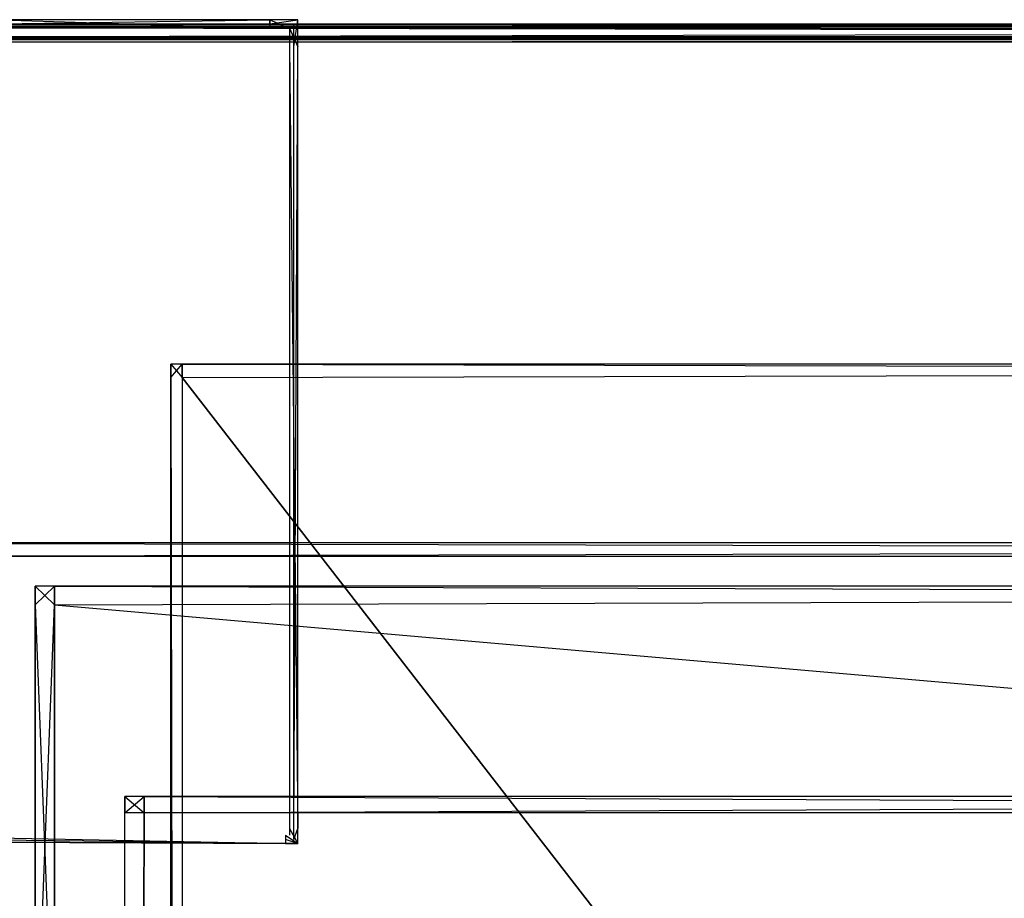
# Model space of a CAD drawing. Extents: x -0.418 to 0, y -0.27 to 0.
# Tile 37 of 77: x -0.399 to -0.366, y -0.029 to 0. Entities that reach past the tile are written whole.
import ezdxf

# ---------------------------------------------------------------- set-up
doc = ezdxf.new("R2010")
doc.units = 0
for name, color, linetype in [('L0_EMO_FKT_LI_1___REPLACEMTFORE', 7, 'CONTINUOUS'), ('L12_KORPUS2_0___REPLACEMTFOREMP', 7, 'CONTINUOUS'), ('L17_KORPUS1_1___REPLACEMTFOREMP', 7, 'CONTINUOUS'), ('L18_KORPUS1_0___REPLACEMTFOREMP', 7, 'CONTINUOUS'), ('L19_KORPUS_7___REPLACEMTFOREMPT', 7, 'CONTINUOUS'), ('L20_RUECKW_0___REPLACEMTFOREMPT', 7, 'CONTINUOUS'), ('L9_KORPUS2_3___REPLACEMTFOREMPT', 7, 'CONTINUOUS')]:
    doc.layers.add(name, color=color, linetype=linetype)

msp = doc.modelspace()

# ---------------------------------------------------------------- linework, layer by layer
at = {"layer": 'L0_EMO_FKT_LI_1___REPLACEMTFORE', "color": 8}
for points, invisible_edges in [([(-0.390393, 0, 0.007703), (-0.399481, -0.000135, 0.007703), (-0.399481, 0, 0.007703), (-0.390393, 0, 0.007703)], 13), ([(-0.399481, -0.000135, 0.007703), (-0.390393, 0, 0.007703), (-0.390393, -0.000135, 0.007703), (-0.399481, -0.000135, 0.007703)], 14), ([(-0.390393, -0.000284, 1.508317), (-0.399481, 0, 1.508317), (-0.399481, -0.000284, 1.508317), (-0.390393, -0.000284, 1.508317)], 13), ([(-0.399481, 0, 1.508317), (-0.390393, -0.000284, 1.508317), (-0.390393, 0, 1.508317), (-0.399481, 0, 1.508317)], 14), ([(-0.399481, 0, 0.007915), (-0.390393, 0, 0.007703), (-0.399481, 0, 0.007703), (-0.399481, 0, 0.007915)], 13), ([(-0.390393, 0, 0.007703), (-0.399481, 0, 0.007915), (-0.390393, 0, 0.007915), (-0.390393, 0, 0.007703)], 14), ([(-0.399481, 0, 1.507512), (-0.390393, 0, 0.007915), (-0.399481, 0, 0.007915), (-0.399481, 0, 1.507512)], 13), ([(-0.390393, 0, 0.007915), (-0.399481, 0, 1.507512), (-0.390393, 0, 1.507512), (-0.390393, 0, 0.007915)], 14), ([(-0.399481, 0, 1.508317), (-0.390393, 0, 1.507512), (-0.399481, 0, 1.507512), (-0.399481, 0, 1.508317)], 13), ([(-0.390393, 0, 1.507512), (-0.399481, 0, 1.508317), (-0.390393, 0, 1.508317), (-0.390393, 0, 1.507512)], 14), ([(-0.389458, 0, 0.007703), (-0.390393, -0.000135, 0.007703), (-0.390393, 0, 0.007703), (-0.389458, 0, 0.007703)], 13), ([(-0.390393, -0.000135, 0.007703), (-0.389458, 0, 0.007703), (-0.389593, -0.000135, 0.007703), (-0.390393, -0.000135, 0.007703)], 14), ([(-0.389742, -0.000284, 1.508317), (-0.390393, 0, 1.508317), (-0.390393, -0.000284, 1.508317), (-0.389742, -0.000284, 1.508317)], 13), ([(-0.390393, 0, 1.508317), (-0.389742, -0.000284, 1.508317), (-0.389458, 0, 1.508317), (-0.390393, 0, 1.508317)], 14), ([(-0.390393, 0, 0.007915), (-0.389458, 0, 0.007703), (-0.390393, 0, 0.007703), (-0.390393, 0, 0.007915)], 13), ([(-0.389458, 0, 0.007703), (-0.390393, 0, 0.007915), (-0.389458, 0, 0.007915), (-0.389458, 0, 0.007703)], 14), ([(-0.390393, 0, 1.507512), (-0.389458, 0, 0.007915), (-0.390393, 0, 0.007915), (-0.390393, 0, 1.507512)], 13), ([(-0.389458, 0, 0.007915), (-0.390393, 0, 1.507512), (-0.389458, 0, 1.507512), (-0.389458, 0, 0.007915)], 14), ([(-0.390393, 0, 1.508317), (-0.389458, 0, 1.507512), (-0.390393, 0, 1.507512), (-0.390393, 0, 1.508317)], 13), ([(-0.389458, 0, 1.507512), (-0.390393, 0, 1.508317), (-0.389458, 0, 1.508317), (-0.389458, 0, 1.507512)], 14), ([(-0.389742, -0.000284, 1.508317), (-0.389458, -0.000907, 1.508317), (-0.389458, 0, 1.508317), (-0.389742, -0.000284, 1.508317)], 14), ([(-0.389458, 0, 0.007703), (-0.389593, -0.000907, 0.007703), (-0.389593, -0.000135, 0.007703), (-0.389458, 0, 0.007703)], 13), ([(-0.389593, -0.000907, 0.007703), (-0.389458, 0, 0.007703), (-0.389458, -0.000907, 0.007703), (-0.389593, -0.000907, 0.007703)], 14), ([(-0.389458, 0, 0.007703), (-0.389458, -0.000907, 0.007915), (-0.389458, -0.000907, 0.007703), (-0.389458, 0, 0.007703)], 13), ([(-0.389458, -0.000907, 0.007915), (-0.389458, 0, 0.007703), (-0.389458, 0, 0.007915), (-0.389458, -0.000907, 0.007915)], 14), ([(-0.389458, 0, 0.007915), (-0.389458, -0.000907, 1.507512), (-0.389458, -0.000907, 0.007915), (-0.389458, 0, 0.007915)], 13), ([(-0.389458, -0.000907, 1.507512), (-0.389458, 0, 0.007915), (-0.389458, 0, 1.507512), (-0.389458, -0.000907, 1.507512)], 14), ([(-0.389458, 0, 1.507512), (-0.389458, -0.000907, 1.508317), (-0.389458, -0.000907, 1.507512), (-0.389458, 0, 1.507512)], 13), ([(-0.389458, -0.000907, 1.508317), (-0.389458, 0, 1.507512), (-0.389458, 0, 1.508317), (-0.389458, -0.000907, 1.508317)], 14), ([(-0.408724, -0.027399, 0.007703), (-0.399481, -0.000135, 0.007703), (-0.389869, -0.027492, 0.007703), (-0.408724, -0.027399, 0.007703)], 14), ([(-0.399481, -0.000284, 1.508317), (-0.408556, -0.02725, 1.508317), (-0.389868, -0.027343, 1.508317), (-0.399481, -0.000284, 1.508317)], 14), ([(-0.389869, -0.027492, 0.007703), (-0.399481, -0.000135, 0.007703), (-0.390393, -0.000135, 0.007703), (-0.389869, -0.027492, 0.007703)], 15), ([(-0.399481, -0.000284, 1.508317), (-0.389868, -0.027343, 1.508317), (-0.390393, -0.000284, 1.508317), (-0.399481, -0.000284, 1.508317)], 15), ([(-0.389869, -0.027492, 0.007703), (-0.390393, -0.000135, 0.007703), (-0.389593, -0.000135, 0.007703), (-0.389869, -0.027492, 0.007703)], 15), ([(-0.390393, -0.000284, 1.508317), (-0.389868, -0.027343, 1.508317), (-0.389742, -0.000284, 1.508317), (-0.390393, -0.000284, 1.508317)], 15), ([(-0.389869, -0.027492, 0.007703), (-0.389593, -0.000135, 0.007703), (-0.389593, -0.027494, 0.007703), (-0.389869, -0.027492, 0.007703)], 15), ([(-0.389742, -0.000284, 1.508317), (-0.389868, -0.027343, 1.508317), (-0.389742, -0.027344, 1.508317), (-0.389742, -0.000284, 1.508317)], 15), ([(-0.389458, -0.000907, 1.508317), (-0.389742, -0.000284, 1.508317), (-0.389742, -0.000907, 1.508317), (-0.389458, -0.000907, 1.508317)], 13), ([(-0.389742, -0.000284, 1.508317), (-0.389742, -0.027344, 1.508317), (-0.389742, -0.027129, 1.508317), (-0.389742, -0.000284, 1.508317)], 15), ([(-0.389742, -0.000284, 1.508317), (-0.389742, -0.027129, 1.508317), (-0.389742, -0.000907, 1.508317), (-0.389742, -0.000284, 1.508317)], 15), ([(-0.389593, -0.027494, 0.007703), (-0.389593, -0.000135, 0.007703), (-0.389593, -0.000907, 0.007703), (-0.389593, -0.027494, 0.007703)], 15), ([(-0.389458, -0.027129, 1.508317), (-0.389742, -0.000907, 1.508317), (-0.389742, -0.027129, 1.508317), (-0.389458, -0.027129, 1.508317)], 13), ([(-0.389742, -0.000907, 1.508317), (-0.389458, -0.027129, 1.508317), (-0.389458, -0.000907, 1.508317), (-0.389742, -0.000907, 1.508317)], 14), ([(-0.389458, -0.000907, 0.007703), (-0.389593, -0.027129, 0.007703), (-0.389593, -0.000907, 0.007703), (-0.389458, -0.000907, 0.007703)], 13), ([(-0.389593, -0.027129, 0.007703), (-0.389458, -0.000907, 0.007703), (-0.389458, -0.027129, 0.007703), (-0.389593, -0.027129, 0.007703)], 14), ([(-0.389593, -0.027494, 0.007703), (-0.389593, -0.000907, 0.007703), (-0.389593, -0.027129, 0.007703), (-0.389593, -0.027494, 0.007703)], 15), ([(-0.389458, -0.000907, 0.007703), (-0.389458, -0.027129, 0.007915), (-0.389458, -0.027129, 0.007703), (-0.389458, -0.000907, 0.007703)], 13), ([(-0.389458, -0.027129, 0.007915), (-0.389458, -0.000907, 0.007703), (-0.389458, -0.000907, 0.007915), (-0.389458, -0.027129, 0.007915)], 14), ([(-0.389458, -0.000907, 0.007915), (-0.389458, -0.027129, 1.507512), (-0.389458, -0.027129, 0.007915), (-0.389458, -0.000907, 0.007915)], 13), ([(-0.389458, -0.027129, 1.507512), (-0.389458, -0.000907, 0.007915), (-0.389458, -0.000907, 1.507512), (-0.389458, -0.027129, 1.507512)], 14), ([(-0.389458, -0.000907, 1.507512), (-0.389458, -0.027129, 1.508317), (-0.389458, -0.027129, 1.507512), (-0.389458, -0.000907, 1.507512)], 13), ([(-0.389458, -0.027129, 1.508317), (-0.389458, -0.000907, 1.507512), (-0.389458, -0.000907, 1.508317), (-0.389458, -0.027129, 1.508317)], 14), ([(-0.38987, -0.027627, 1.508317), (-0.408556, -0.02725, 1.508317), (-0.408725, -0.027534, 1.508317), (-0.38987, -0.027627, 1.508317)], 13), ([(-0.408724, -0.027399, 0.007703), (-0.38987, -0.027627, 0.007703), (-0.408725, -0.027534, 0.007703), (-0.408724, -0.027399, 0.007703)], 13), ([(-0.38987, -0.027627, 0.007703), (-0.408724, -0.027399, 0.007703), (-0.389869, -0.027492, 0.007703), (-0.38987, -0.027627, 0.007703)], 14), ([(-0.408556, -0.02725, 1.508317), (-0.38987, -0.027627, 1.508317), (-0.389868, -0.027343, 1.508317), (-0.408556, -0.02725, 1.508317)], 14), ([(-0.389458, -0.027629, 1.508317), (-0.389868, -0.027343, 1.508317), (-0.38987, -0.027627, 1.508317), (-0.389458, -0.027629, 1.508317)], 13), ([(-0.389868, -0.027343, 1.508317), (-0.389458, -0.027629, 1.508317), (-0.389742, -0.027344, 1.508317), (-0.389868, -0.027343, 1.508317)], 14), ([(-0.389458, -0.027629, 1.508317), (-0.389742, -0.027129, 1.508317), (-0.389742, -0.027344, 1.508317), (-0.389458, -0.027629, 1.508317)], 13), ([(-0.389742, -0.027129, 1.508317), (-0.389458, -0.027629, 1.508317), (-0.389458, -0.027129, 1.508317), (-0.389742, -0.027129, 1.508317)], 14), ([(-0.389458, -0.027129, 0.007703), (-0.389593, -0.027494, 0.007703), (-0.389593, -0.027129, 0.007703), (-0.389458, -0.027129, 0.007703)], 13), ([(-0.389593, -0.027494, 0.007703), (-0.389458, -0.027129, 0.007703), (-0.389458, -0.027629, 0.007703), (-0.389593, -0.027494, 0.007703)], 14), ([(-0.389458, -0.027129, 0.007703), (-0.389458, -0.027629, 0.007915), (-0.389458, -0.027629, 0.007703), (-0.389458, -0.027129, 0.007703)], 13), ([(-0.389458, -0.027629, 0.007915), (-0.389458, -0.027129, 0.007703), (-0.389458, -0.027129, 0.007915), (-0.389458, -0.027629, 0.007915)], 14), ([(-0.389458, -0.027129, 0.007915), (-0.389458, -0.027629, 1.507512), (-0.389458, -0.027629, 0.007915), (-0.389458, -0.027129, 0.007915)], 13), ([(-0.389458, -0.027629, 1.507512), (-0.389458, -0.027129, 0.007915), (-0.389458, -0.027129, 1.507512), (-0.389458, -0.027629, 1.507512)], 14), ([(-0.389458, -0.027129, 1.507512), (-0.389458, -0.027629, 1.508317), (-0.389458, -0.027629, 1.507512), (-0.389458, -0.027129, 1.507512)], 13), ([(-0.389458, -0.027629, 1.508317), (-0.389458, -0.027129, 1.507512), (-0.389458, -0.027129, 1.508317), (-0.389458, -0.027629, 1.508317)], 14), ([(-0.38987, -0.027627, 0.007915), (-0.408725, -0.027534, 0.007703), (-0.38987, -0.027627, 0.007703), (-0.38987, -0.027627, 0.007915)], 13), ([(-0.408725, -0.027534, 0.007703), (-0.38987, -0.027627, 0.007915), (-0.408725, -0.027534, 0.007915), (-0.408725, -0.027534, 0.007703)], 14), ([(-0.38987, -0.027627, 1.507512), (-0.408725, -0.027534, 0.007915), (-0.38987, -0.027627, 0.007915), (-0.38987, -0.027627, 1.507512)], 13), ([(-0.408725, -0.027534, 0.007915), (-0.38987, -0.027627, 1.507512), (-0.408725, -0.027534, 1.507512), (-0.408725, -0.027534, 0.007915)], 14), ([(-0.38987, -0.027627, 1.508317), (-0.408725, -0.027534, 1.507512), (-0.38987, -0.027627, 1.507512), (-0.38987, -0.027627, 1.508317)], 13), ([(-0.408725, -0.027534, 1.507512), (-0.38987, -0.027627, 1.508317), (-0.408725, -0.027534, 1.508317), (-0.408725, -0.027534, 1.507512)], 14), ([(-0.389869, -0.027492, 0.007703), (-0.389458, -0.027629, 0.007703), (-0.38987, -0.027627, 0.007703), (-0.389869, -0.027492, 0.007703)], 13), ([(-0.389458, -0.027629, 0.007915), (-0.38987, -0.027627, 0.007703), (-0.389458, -0.027629, 0.007703), (-0.389458, -0.027629, 0.007915)], 13), ([(-0.38987, -0.027627, 0.007703), (-0.389458, -0.027629, 0.007915), (-0.38987, -0.027627, 0.007915), (-0.38987, -0.027627, 0.007703)], 14), ([(-0.389458, -0.027629, 1.507512), (-0.38987, -0.027627, 0.007915), (-0.389458, -0.027629, 0.007915), (-0.389458, -0.027629, 1.507512)], 13), ([(-0.38987, -0.027627, 0.007915), (-0.389458, -0.027629, 1.507512), (-0.38987, -0.027627, 1.507512), (-0.38987, -0.027627, 0.007915)], 14), ([(-0.389458, -0.027629, 1.508317), (-0.38987, -0.027627, 1.507512), (-0.389458, -0.027629, 1.507512), (-0.389458, -0.027629, 1.508317)], 13), ([(-0.38987, -0.027627, 1.507512), (-0.389458, -0.027629, 1.508317), (-0.38987, -0.027627, 1.508317), (-0.38987, -0.027627, 1.507512)], 14), ([(-0.389458, -0.027629, 0.007703), (-0.389869, -0.027492, 0.007703), (-0.389593, -0.027494, 0.007703), (-0.389458, -0.027629, 0.007703)], 14)]:
    msp.add_3dface(points, dxfattribs=dict(at, invisible_edges=invisible_edges))
at = {"layer": 'L12_KORPUS2_0___REPLACEMTFOREMP', "color": 250}
for points, invisible_edges in [([(-0.209002, -0.017547, 0.006761), (-0.408342, -0.018003, 0.006761), (-0.408342, -0.017547, 0.006761), (-0.209002, -0.017547, 0.006761)], 13), ([(-0.408342, -0.018003, 0.006761), (-0.209002, -0.017547, 0.006761), (-0.209002, -0.018003, 0.006761), (-0.408342, -0.018003, 0.006761)], 14), ([(-0.408342, -0.017547, 0.022137), (-0.209002, -0.017547, 0.021908), (-0.408342, -0.017547, 0.021908), (-0.408342, -0.017547, 0.022137)], 13), ([(-0.209002, -0.017547, 0.021908), (-0.408342, -0.017547, 0.022137), (-0.209002, -0.017547, 0.022137), (-0.209002, -0.017547, 0.021908)], 14), ([(-0.408342, -0.017547, 0.021908), (-0.209002, -0.017547, 0.006907), (-0.408342, -0.017547, 0.006907), (-0.408342, -0.017547, 0.021908)], 13), ([(-0.209002, -0.017547, 0.006907), (-0.408342, -0.017547, 0.021908), (-0.209002, -0.017547, 0.021908), (-0.209002, -0.017547, 0.006907)], 14), ([(-0.408342, -0.017547, 0.006907), (-0.209002, -0.017547, 0.006761), (-0.408342, -0.017547, 0.006761), (-0.408342, -0.017547, 0.006907)], 13), ([(-0.209002, -0.017547, 0.006761), (-0.408342, -0.017547, 0.006907), (-0.209002, -0.017547, 0.006907), (-0.209002, -0.017547, 0.006761)], 14), ([(-0.209002, -0.018003, 0.022137), (-0.408342, -0.017547, 0.022137), (-0.408342, -0.018003, 0.022137), (-0.209002, -0.018003, 0.022137)], 13), ([(-0.408342, -0.017547, 0.022137), (-0.209002, -0.018003, 0.022137), (-0.209002, -0.017547, 0.022137), (-0.408342, -0.017547, 0.022137)], 14), ([(-0.209002, -0.018003, 0.006761), (-0.408342, -0.249663, 0.006761), (-0.408342, -0.018003, 0.006761), (-0.209002, -0.018003, 0.006761)], 13), ([(-0.408342, -0.249663, 0.006761), (-0.209002, -0.018003, 0.006761), (-0.209002, -0.249663, 0.006761), (-0.408342, -0.249663, 0.006761)], 14), ([(-0.408342, -0.249663, 0.022137), (-0.209002, -0.018003, 0.022137), (-0.408342, -0.018003, 0.022137), (-0.408342, -0.249663, 0.022137)], 13), ([(-0.209002, -0.018003, 0.022137), (-0.408342, -0.249663, 0.022137), (-0.209002, -0.249663, 0.022137), (-0.209002, -0.018003, 0.022137)], 14)]:
    msp.add_3dface(points, dxfattribs=dict(at, invisible_edges=invisible_edges))
at = {"layer": 'L17_KORPUS1_1___REPLACEMTFOREMP', "color": 8}
for points, invisible_edges in [([(-0.417258, -0.000254, 0.007293), (-0.209002, -0.000155, 0.007194), (-0.417299, -0.000155, 0.007194), (-0.417258, -0.000254, 0.007293)], 13), ([(-0.417299, -0.000155, 0.007022), (-0.209002, -0.000155, 0.000566), (-0.417299, -0.000155, 0.000566), (-0.417299, -0.000155, 0.007022)], 13), ([(-0.209002, -0.000155, 0.000566), (-0.417299, -0.000155, 0.007022), (-0.209002, -0.000155, 0.007022), (-0.209002, -0.000155, 0.000566)], 14), ([(-0.417299, -0.000155, 0.007194), (-0.209002, -0.000155, 0.007022), (-0.417299, -0.000155, 0.007022), (-0.417299, -0.000155, 0.007194)], 13), ([(-0.209002, -0.000155, 0.007022), (-0.417299, -0.000155, 0.007194), (-0.209002, -0.000155, 0.007194), (-0.209002, -0.000155, 0.007022)], 14), ([(-0.209002, -0.000155, 0.0005), (-0.417273, -0.000219, 0.000436), (-0.417299, -0.000155, 0.0005), (-0.209002, -0.000155, 0.0005)], 13), ([(-0.417299, -0.000155, 0.000566), (-0.209002, -0.000155, 0.0005), (-0.417299, -0.000155, 0.0005), (-0.417299, -0.000155, 0.000566)], 13), ([(-0.209002, -0.000155, 0.0005), (-0.417299, -0.000155, 0.000566), (-0.209002, -0.000155, 0.000566), (-0.209002, -0.000155, 0.0005)], 14), ([(-0.417273, -0.000219, 0.000436), (-0.209002, -0.000155, 0.0005), (-0.209002, -0.000219, 0.000436), (-0.417273, -0.000219, 0.000436)], 14), ([(-0.417273, -0.000219, 0.000436), (-0.209002, -0.000575, 0.00008), (-0.417125, -0.000575, 0.00008), (-0.417273, -0.000219, 0.000436)], 13), ([(-0.209002, -0.000575, 0.00008), (-0.417273, -0.000219, 0.000436), (-0.209002, -0.000219, 0.000436), (-0.209002, -0.000575, 0.00008)], 14), ([(-0.209002, -0.000155, 0.007194), (-0.417258, -0.000254, 0.007293), (-0.209002, -0.000254, 0.007293), (-0.209002, -0.000155, 0.007194)], 14), ([(-0.417116, -0.000598, 0.007637), (-0.209002, -0.000254, 0.007293), (-0.417258, -0.000254, 0.007293), (-0.417116, -0.000598, 0.007637)], 13), ([(-0.209002, -0.000254, 0.007293), (-0.417116, -0.000598, 0.007637), (-0.209002, -0.000598, 0.007637), (-0.209002, -0.000254, 0.007293)], 14), ([(-0.417125, -0.000575, 0.00008), (-0.209002, -0.000654), (-0.417092, -0.000654), (-0.417125, -0.000575, 0.00008)], 13), ([(-0.209002, -0.000654), (-0.417125, -0.000575, 0.00008), (-0.209002, -0.000575, 0.00008), (-0.209002, -0.000654)], 14), ([(-0.417092, -0.000654, 0.007694), (-0.209002, -0.000598, 0.007637), (-0.417116, -0.000598, 0.007637), (-0.417092, -0.000654, 0.007694)], 13), ([(-0.209002, -0.000598, 0.007637), (-0.417092, -0.000654, 0.007694), (-0.209002, -0.000654, 0.007694), (-0.209002, -0.000598, 0.007637)], 14), ([(-0.209002, -0.000654), (-0.417092, -0.000749), (-0.417092, -0.000654), (-0.209002, -0.000654)], 13), ([(-0.417092, -0.000749), (-0.209002, -0.000654), (-0.209002, -0.000749), (-0.417092, -0.000749)], 14), ([(-0.209002, -0.00075, 0.007694), (-0.417092, -0.000654, 0.007694), (-0.417092, -0.00075, 0.007694), (-0.209002, -0.00075, 0.007694)], 13), ([(-0.417092, -0.000654, 0.007694), (-0.209002, -0.00075, 0.007694), (-0.209002, -0.000654, 0.007694), (-0.417092, -0.000654, 0.007694)], 14), ([(-0.417096, -0.269344), (-0.417092, -0.000749), (-0.209002, -0.269344), (-0.417096, -0.269344)], 15), ([(-0.417092, -0.00075, 0.007694), (-0.417096, -0.269343, 0.007694), (-0.209002, -0.269343, 0.007694), (-0.417092, -0.00075, 0.007694)], 15), ([(-0.209002, -0.269344), (-0.417092, -0.000749), (-0.209002, -0.000749), (-0.209002, -0.269344)], 11), ([(-0.417092, -0.00075, 0.007694), (-0.209002, -0.269343, 0.007694), (-0.209002, -0.00075, 0.007694), (-0.417092, -0.00075, 0.007694)], 11)]:
    msp.add_3dface(points, dxfattribs=dict(at, invisible_edges=invisible_edges))
at = {"layer": 'L18_KORPUS1_0___REPLACEMTFOREMP', "color": 8}
for points, invisible_edges in [([(-0.417299, -0.000155, 1.508806), (-0.209002, -0.000254, 1.508707), (-0.417258, -0.000254, 1.508707), (-0.417299, -0.000155, 1.508806)], 13), ([(-0.209002, -0.000254, 1.508707), (-0.417299, -0.000155, 1.508806), (-0.209002, -0.000155, 1.508806), (-0.209002, -0.000254, 1.508707)], 14), ([(-0.417299, -0.000155, 1.508978), (-0.209002, -0.000155, 1.515434), (-0.209002, -0.000155, 1.508978), (-0.417299, -0.000155, 1.508978)], 13), ([(-0.209002, -0.000155, 1.515434), (-0.417299, -0.000155, 1.508978), (-0.417299, -0.000155, 1.515434), (-0.209002, -0.000155, 1.515434)], 14), ([(-0.417299, -0.000155, 1.508806), (-0.209002, -0.000155, 1.508978), (-0.209002, -0.000155, 1.508806), (-0.417299, -0.000155, 1.508806)], 13), ([(-0.209002, -0.000155, 1.508978), (-0.417299, -0.000155, 1.508806), (-0.417299, -0.000155, 1.508978), (-0.209002, -0.000155, 1.508978)], 14), ([(-0.417273, -0.000219, 1.515564), (-0.209002, -0.000155, 1.5155), (-0.417299, -0.000155, 1.5155), (-0.417273, -0.000219, 1.515564)], 13), ([(-0.417299, -0.000155, 1.515434), (-0.209002, -0.000155, 1.5155), (-0.209002, -0.000155, 1.515434), (-0.417299, -0.000155, 1.515434)], 13), ([(-0.209002, -0.000155, 1.5155), (-0.417299, -0.000155, 1.515434), (-0.417299, -0.000155, 1.5155), (-0.209002, -0.000155, 1.5155)], 14), ([(-0.209002, -0.000155, 1.5155), (-0.417273, -0.000219, 1.515564), (-0.209002, -0.000219, 1.515564), (-0.209002, -0.000155, 1.5155)], 14), ([(-0.417273, -0.000219, 1.515564), (-0.209002, -0.000575, 1.51592), (-0.209002, -0.000219, 1.515564), (-0.417273, -0.000219, 1.515564)], 13), ([(-0.209002, -0.000575, 1.51592), (-0.417273, -0.000219, 1.515564), (-0.417125, -0.000575, 1.51592), (-0.209002, -0.000575, 1.51592)], 14), ([(-0.417258, -0.000254, 1.508707), (-0.209002, -0.000598, 1.508363), (-0.417116, -0.000598, 1.508363), (-0.417258, -0.000254, 1.508707)], 13), ([(-0.209002, -0.000598, 1.508363), (-0.417258, -0.000254, 1.508707), (-0.209002, -0.000254, 1.508707), (-0.209002, -0.000598, 1.508363)], 14), ([(-0.417092, -0.000654, 1.516), (-0.209002, -0.000575, 1.51592), (-0.417125, -0.000575, 1.51592), (-0.417092, -0.000654, 1.516)], 13), ([(-0.417116, -0.000598, 1.508363), (-0.209002, -0.000654, 1.508306), (-0.417092, -0.000654, 1.508306), (-0.417116, -0.000598, 1.508363)], 13), ([(-0.209002, -0.000654, 1.508306), (-0.417116, -0.000598, 1.508363), (-0.209002, -0.000598, 1.508363), (-0.209002, -0.000654, 1.508306)], 14), ([(-0.209002, -0.000575, 1.51592), (-0.417092, -0.000654, 1.516), (-0.209002, -0.000654, 1.516), (-0.209002, -0.000575, 1.51592)], 14), ([(-0.209002, -0.000749, 1.516), (-0.417092, -0.000654, 1.516), (-0.417092, -0.000749, 1.516), (-0.209002, -0.000749, 1.516)], 13), ([(-0.417092, -0.000654, 1.516), (-0.209002, -0.000749, 1.516), (-0.209002, -0.000654, 1.516), (-0.417092, -0.000654, 1.516)], 14), ([(-0.209002, -0.000654, 1.508306), (-0.417092, -0.00075, 1.508306), (-0.417092, -0.000654, 1.508306), (-0.209002, -0.000654, 1.508306)], 13), ([(-0.417092, -0.00075, 1.508306), (-0.209002, -0.000654, 1.508306), (-0.209002, -0.00075, 1.508306), (-0.417092, -0.00075, 1.508306)], 14), ([(-0.417092, -0.000749, 1.516), (-0.417096, -0.269344, 1.516), (-0.209002, -0.269344, 1.516), (-0.417092, -0.000749, 1.516)], 15), ([(-0.417096, -0.269343, 1.508306), (-0.417092, -0.00075, 1.508306), (-0.209002, -0.269343, 1.508306), (-0.417096, -0.269343, 1.508306)], 15), ([(-0.417092, -0.000749, 1.516), (-0.209002, -0.269344, 1.516), (-0.209002, -0.000749, 1.516), (-0.417092, -0.000749, 1.516)], 9), ([(-0.209002, -0.269343, 1.508306), (-0.417092, -0.00075, 1.508306), (-0.209002, -0.00075, 1.508306), (-0.209002, -0.269343, 1.508306)], 11)]:
    msp.add_3dface(points, dxfattribs=dict(at, invisible_edges=invisible_edges))
at = {"layer": 'L19_KORPUS_7___REPLACEMTFOREMPT', "color": 8}
for points, invisible_edges in [([(-0.393342, -0.012003, 0.588239), (-0.393714, -0.011547, 0.588239), (-0.393714, -0.012003, 0.588239), (-0.393342, -0.012003, 0.588239)], 13), ([(-0.393714, -0.011547, 0.588239), (-0.393342, -0.012003, 0.588239), (-0.393342, -0.011547, 0.588239), (-0.393714, -0.011547, 0.588239)], 14), ([(-0.393714, -0.011547, 0.573092), (-0.393342, -0.011547, 0.572863), (-0.393714, -0.011547, 0.572863), (-0.393714, -0.011547, 0.573092)], 13), ([(-0.393342, -0.011547, 0.572863), (-0.393714, -0.011547, 0.573092), (-0.393342, -0.011547, 0.573092), (-0.393342, -0.011547, 0.572863)], 14), ([(-0.393714, -0.011547, 0.588093), (-0.393342, -0.011547, 0.573092), (-0.393714, -0.011547, 0.573092), (-0.393714, -0.011547, 0.588093)], 13), ([(-0.393342, -0.011547, 0.573092), (-0.393714, -0.011547, 0.588093), (-0.393342, -0.011547, 0.588093), (-0.393342, -0.011547, 0.573092)], 14), ([(-0.393714, -0.011547, 0.588239), (-0.393342, -0.011547, 0.588093), (-0.393714, -0.011547, 0.588093), (-0.393714, -0.011547, 0.588239)], 13), ([(-0.393342, -0.011547, 0.588093), (-0.393714, -0.011547, 0.588239), (-0.393342, -0.011547, 0.588239), (-0.393342, -0.011547, 0.588093)], 14), ([(-0.393342, -0.011547, 0.572863), (-0.393714, -0.012003, 0.572863), (-0.393714, -0.011547, 0.572863), (-0.393342, -0.011547, 0.572863)], 13), ([(-0.393714, -0.012003, 0.572863), (-0.393342, -0.011547, 0.572863), (-0.393342, -0.012003, 0.572863), (-0.393714, -0.012003, 0.572863)], 14), ([(-0.393714, -0.012003, 0.588239), (-0.393714, -0.011547, 0.588093), (-0.393714, -0.012003, 0.588093), (-0.393714, -0.012003, 0.588239)], 13), ([(-0.393714, -0.011547, 0.588093), (-0.393714, -0.012003, 0.588239), (-0.393714, -0.011547, 0.588239), (-0.393714, -0.011547, 0.588093)], 14), ([(-0.393714, -0.011547, 0.588093), (-0.393714, -0.012003, 0.573092), (-0.393714, -0.012003, 0.588093), (-0.393714, -0.011547, 0.588093)], 13), ([(-0.393714, -0.012003, 0.573092), (-0.393714, -0.011547, 0.588093), (-0.393714, -0.011547, 0.573092), (-0.393714, -0.012003, 0.573092)], 14), ([(-0.393714, -0.011547, 0.573092), (-0.393714, -0.012003, 0.572863), (-0.393714, -0.012003, 0.573092), (-0.393714, -0.011547, 0.573092)], 13), ([(-0.393714, -0.012003, 0.572863), (-0.393714, -0.011547, 0.573092), (-0.393714, -0.011547, 0.572863), (-0.393714, -0.012003, 0.572863)], 14), ([(-0.209002, -0.012003, 0.588239), (-0.393342, -0.011547, 0.588239), (-0.393342, -0.012003, 0.588239), (-0.209002, -0.012003, 0.588239)], 13), ([(-0.393342, -0.011547, 0.588239), (-0.209002, -0.012003, 0.588239), (-0.209002, -0.011547, 0.588239), (-0.393342, -0.011547, 0.588239)], 14), ([(-0.393342, -0.011547, 0.573092), (-0.209002, -0.011547, 0.572863), (-0.393342, -0.011547, 0.572863), (-0.393342, -0.011547, 0.573092)], 13), ([(-0.209002, -0.011547, 0.572863), (-0.393342, -0.011547, 0.573092), (-0.209002, -0.011547, 0.573092), (-0.209002, -0.011547, 0.572863)], 14), ([(-0.393342, -0.011547, 0.588093), (-0.209002, -0.011547, 0.573092), (-0.393342, -0.011547, 0.573092), (-0.393342, -0.011547, 0.588093)], 13), ([(-0.209002, -0.011547, 0.573092), (-0.393342, -0.011547, 0.588093), (-0.209002, -0.011547, 0.588093), (-0.209002, -0.011547, 0.573092)], 14), ([(-0.393342, -0.011547, 0.588239), (-0.209002, -0.011547, 0.588093), (-0.393342, -0.011547, 0.588093), (-0.393342, -0.011547, 0.588239)], 13), ([(-0.209002, -0.011547, 0.588093), (-0.393342, -0.011547, 0.588239), (-0.209002, -0.011547, 0.588239), (-0.209002, -0.011547, 0.588093)], 14), ([(-0.209002, -0.011547, 0.572863), (-0.393342, -0.012003, 0.572863), (-0.393342, -0.011547, 0.572863), (-0.209002, -0.011547, 0.572863)], 13), ([(-0.393342, -0.012003, 0.572863), (-0.209002, -0.011547, 0.572863), (-0.209002, -0.012003, 0.572863), (-0.393342, -0.012003, 0.572863)], 14), ([(-0.393342, -0.249663, 0.588239), (-0.393714, -0.012003, 0.588239), (-0.393714, -0.249663, 0.588239), (-0.393342, -0.249663, 0.588239)], 13), ([(-0.393714, -0.012003, 0.588239), (-0.393342, -0.249663, 0.588239), (-0.393342, -0.012003, 0.588239), (-0.393714, -0.012003, 0.588239)], 14), ([(-0.393714, -0.012003, 0.572863), (-0.393342, -0.249663, 0.572863), (-0.393714, -0.249663, 0.572863), (-0.393714, -0.012003, 0.572863)], 13), ([(-0.393342, -0.249663, 0.572863), (-0.393714, -0.012003, 0.572863), (-0.393342, -0.012003, 0.572863), (-0.393342, -0.249663, 0.572863)], 14), ([(-0.393714, -0.012003, 0.588239), (-0.393714, -0.249663, 0.588093), (-0.393714, -0.249663, 0.588239), (-0.393714, -0.012003, 0.588239)], 13), ([(-0.393714, -0.249663, 0.588093), (-0.393714, -0.012003, 0.588239), (-0.393714, -0.012003, 0.588093), (-0.393714, -0.249663, 0.588093)], 14), ([(-0.393714, -0.012003, 0.588093), (-0.393714, -0.249663, 0.573092), (-0.393714, -0.249663, 0.588093), (-0.393714, -0.012003, 0.588093)], 13), ([(-0.393714, -0.249663, 0.573092), (-0.393714, -0.012003, 0.588093), (-0.393714, -0.012003, 0.573092), (-0.393714, -0.249663, 0.573092)], 14), ([(-0.393714, -0.012003, 0.573092), (-0.393714, -0.249663, 0.572863), (-0.393714, -0.249663, 0.573092), (-0.393714, -0.012003, 0.573092)], 13), ([(-0.393714, -0.249663, 0.572863), (-0.393714, -0.012003, 0.573092), (-0.393714, -0.012003, 0.572863), (-0.393714, -0.249663, 0.572863)], 14), ([(-0.209002, -0.249663, 0.588239), (-0.393342, -0.012003, 0.588239), (-0.393342, -0.249663, 0.588239), (-0.209002, -0.249663, 0.588239)], 13), ([(-0.393342, -0.012003, 0.588239), (-0.209002, -0.249663, 0.588239), (-0.209002, -0.012003, 0.588239), (-0.393342, -0.012003, 0.588239)], 14), ([(-0.393342, -0.012003, 0.572863), (-0.209002, -0.249663, 0.572863), (-0.393342, -0.249663, 0.572863), (-0.393342, -0.012003, 0.572863)], 13), ([(-0.209002, -0.249663, 0.572863), (-0.393342, -0.012003, 0.572863), (-0.209002, -0.012003, 0.572863), (-0.209002, -0.249663, 0.572863)], 14)]:
    msp.add_3dface(points, dxfattribs=dict(at, invisible_edges=invisible_edges))
at = {"layer": 'L20_RUECKW_0___REPLACEMTFOREMPT', "color": 250}
for points, invisible_edges in [([(-0.397626, -0.019625, 1.49547), (-0.398268, -0.019002, 1.49547), (-0.398268, -0.019625, 1.49547), (-0.397626, -0.019625, 1.49547)], 13), ([(-0.398268, -0.019002, 1.49547), (-0.397626, -0.019625, 1.49547), (-0.397626, -0.019002, 1.49547), (-0.398268, -0.019002, 1.49547)], 14), ([(-0.397626, -0.019002, 0.007332), (-0.398268, -0.019625, 0.007332), (-0.398268, -0.019002, 0.007332), (-0.397626, -0.019002, 0.007332)], 13), ([(-0.398268, -0.019625, 0.007332), (-0.397626, -0.019002, 0.007332), (-0.397626, -0.019625, 0.007332), (-0.398268, -0.019625, 0.007332)], 14), ([(-0.398268, -0.019002, 0.007694), (-0.397626, -0.019002, 0.007332), (-0.398268, -0.019002, 0.007332), (-0.398268, -0.019002, 0.007694)], 13), ([(-0.397626, -0.019002, 0.007332), (-0.398268, -0.019002, 0.007694), (-0.397626, -0.019002, 0.007694), (-0.397626, -0.019002, 0.007332)], 14), ([(-0.398268, -0.019002, 0.007694), (-0.398268, -0.019625, 0.007332), (-0.398268, -0.019625, 0.007694), (-0.398268, -0.019002, 0.007694)], 13), ([(-0.398268, -0.019625, 0.007332), (-0.398268, -0.019002, 0.007694), (-0.398268, -0.019002, 0.007332), (-0.398268, -0.019625, 0.007332)], 14), ([(-0.398268, -0.019002, 1.494926), (-0.398268, -0.019625, 0.007694), (-0.398268, -0.019625, 1.494926), (-0.398268, -0.019002, 1.494926)], 13), ([(-0.398268, -0.019625, 0.007694), (-0.398268, -0.019002, 1.494926), (-0.398268, -0.019002, 0.007694), (-0.398268, -0.019625, 0.007694)], 14), ([(-0.398268, -0.019002, 1.494926), (-0.397626, -0.019002, 0.007694), (-0.398268, -0.019002, 0.007694), (-0.398268, -0.019002, 1.494926)], 13), ([(-0.397626, -0.019002, 0.007694), (-0.398268, -0.019002, 1.494926), (-0.397626, -0.019002, 1.494926), (-0.397626, -0.019002, 0.007694)], 14), ([(-0.398268, -0.019002, 1.49547), (-0.397626, -0.019002, 1.494926), (-0.398268, -0.019002, 1.494926), (-0.398268, -0.019002, 1.49547)], 13), ([(-0.397626, -0.019002, 1.494926), (-0.398268, -0.019002, 1.49547), (-0.397626, -0.019002, 1.49547), (-0.397626, -0.019002, 1.494926)], 14), ([(-0.398268, -0.019002, 1.49547), (-0.398268, -0.019625, 1.494926), (-0.398268, -0.019625, 1.49547), (-0.398268, -0.019002, 1.49547)], 13), ([(-0.398268, -0.019625, 1.494926), (-0.398268, -0.019002, 1.49547), (-0.398268, -0.019002, 1.494926), (-0.398268, -0.019625, 1.494926)], 14), ([(-0.209002, -0.019002, 0.007332), (-0.397626, -0.019625, 0.007332), (-0.397626, -0.019002, 0.007332), (-0.209002, -0.019002, 0.007332)], 13), ([(-0.397626, -0.019625, 0.007332), (-0.209002, -0.019002, 0.007332), (-0.209002, -0.019625, 0.007332), (-0.397626, -0.019625, 0.007332)], 14), ([(-0.209002, -0.019625, 1.49547), (-0.397626, -0.019002, 1.49547), (-0.397626, -0.019625, 1.49547), (-0.209002, -0.019625, 1.49547)], 13), ([(-0.397626, -0.019002, 1.49547), (-0.209002, -0.019625, 1.49547), (-0.209002, -0.019002, 1.49547), (-0.397626, -0.019002, 1.49547)], 14), ([(-0.397626, -0.019002, 0.007694), (-0.209002, -0.019002, 0.007332), (-0.397626, -0.019002, 0.007332), (-0.397626, -0.019002, 0.007694)], 13), ([(-0.209002, -0.019002, 0.007332), (-0.397626, -0.019002, 0.007694), (-0.209002, -0.019002, 0.007694), (-0.209002, -0.019002, 0.007332)], 14), ([(-0.397626, -0.019002, 1.494926), (-0.209002, -0.019002, 0.007694), (-0.397626, -0.019002, 0.007694), (-0.397626, -0.019002, 1.494926)], 13), ([(-0.209002, -0.019002, 0.007694), (-0.397626, -0.019002, 1.494926), (-0.209002, -0.019002, 1.494926), (-0.209002, -0.019002, 0.007694)], 14), ([(-0.397626, -0.019002, 1.49547), (-0.209002, -0.019002, 1.494926), (-0.397626, -0.019002, 1.494926), (-0.397626, -0.019002, 1.49547)], 13), ([(-0.209002, -0.019002, 1.494926), (-0.397626, -0.019002, 1.49547), (-0.209002, -0.019002, 1.49547), (-0.209002, -0.019002, 1.494926)], 14), ([(-0.397626, -0.036045, 1.49547), (-0.398268, -0.019625, 1.49547), (-0.398268, -0.036045, 1.49547), (-0.397626, -0.036045, 1.49547)], 13), ([(-0.398268, -0.019625, 1.49547), (-0.397626, -0.036045, 1.49547), (-0.397626, -0.019625, 1.49547), (-0.398268, -0.019625, 1.49547)], 14), ([(-0.397626, -0.019625, 0.007332), (-0.398268, -0.036045, 0.007332), (-0.398268, -0.019625, 0.007332), (-0.397626, -0.019625, 0.007332)], 13), ([(-0.398268, -0.036045, 0.007332), (-0.397626, -0.019625, 0.007332), (-0.397626, -0.036045, 0.007332), (-0.398268, -0.036045, 0.007332)], 14), ([(-0.398268, -0.019625, 1.49547), (-0.398268, -0.036045, 1.494926), (-0.398268, -0.036045, 1.49547), (-0.398268, -0.019625, 1.49547)], 13), ([(-0.398268, -0.036045, 1.494926), (-0.398268, -0.019625, 1.49547), (-0.398268, -0.019625, 1.494926), (-0.398268, -0.036045, 1.494926)], 14), ([(-0.398268, -0.019625, 1.494926), (-0.398268, -0.036045, 0.007694), (-0.398268, -0.036045, 1.494926), (-0.398268, -0.019625, 1.494926)], 13), ([(-0.398268, -0.036045, 0.007694), (-0.398268, -0.019625, 1.494926), (-0.398268, -0.019625, 0.007694), (-0.398268, -0.036045, 0.007694)], 14), ([(-0.398268, -0.019625, 0.007694), (-0.398268, -0.036045, 0.007332), (-0.398268, -0.036045, 0.007694), (-0.398268, -0.019625, 0.007694)], 13), ([(-0.398268, -0.036045, 0.007332), (-0.398268, -0.019625, 0.007694), (-0.398268, -0.019625, 0.007332), (-0.398268, -0.036045, 0.007332)], 14), ([(-0.209002, -0.019625, 0.007332), (-0.397626, -0.036045, 0.007332), (-0.397626, -0.019625, 0.007332), (-0.209002, -0.019625, 0.007332)], 13), ([(-0.397626, -0.036045, 0.007332), (-0.209002, -0.019625, 0.007332), (-0.209002, -0.036045, 0.007332), (-0.397626, -0.036045, 0.007332)], 14), ([(-0.209002, -0.036045, 1.49547), (-0.397626, -0.019625, 1.49547), (-0.397626, -0.036045, 1.49547), (-0.209002, -0.036045, 1.49547)], 13), ([(-0.397626, -0.019625, 1.49547), (-0.209002, -0.036045, 1.49547), (-0.209002, -0.019625, 1.49547), (-0.397626, -0.019625, 1.49547)], 14)]:
    msp.add_3dface(points, dxfattribs=dict(at, invisible_edges=invisible_edges))
at = {"layer": 'L9_KORPUS2_3___REPLACEMTFOREMPT', "color": 250}
for points, invisible_edges in [([(-0.395259, -0.026056, 1.508506), (-0.394617, -0.026056, 1.492073), (-0.395259, -0.026056, 1.492073), (-0.395259, -0.026056, 1.508506)], 13), ([(-0.394617, -0.026056, 1.492073), (-0.395259, -0.026056, 1.508506), (-0.394617, -0.026056, 1.508506), (-0.394617, -0.026056, 1.492073)], 14), ([(-0.395259, -0.026056, 1.492073), (-0.395259, -0.0266, 1.491674), (-0.395259, -0.0266, 1.492073), (-0.395259, -0.026056, 1.492073)], 13), ([(-0.395259, -0.0266, 1.491674), (-0.395259, -0.026056, 1.492073), (-0.395259, -0.026056, 1.491674), (-0.395259, -0.0266, 1.491674)], 14), ([(-0.395259, -0.026056, 1.508506), (-0.395259, -0.0266, 1.492073), (-0.395259, -0.0266, 1.508506), (-0.395259, -0.026056, 1.508506)], 13), ([(-0.395259, -0.0266, 1.492073), (-0.395259, -0.026056, 1.508506), (-0.395259, -0.026056, 1.492073), (-0.395259, -0.0266, 1.492073)], 14), ([(-0.395259, -0.026056, 1.50913), (-0.394617, -0.026056, 1.508506), (-0.395259, -0.026056, 1.508506), (-0.395259, -0.026056, 1.50913)], 13), ([(-0.394617, -0.026056, 1.508506), (-0.395259, -0.026056, 1.50913), (-0.394617, -0.026056, 1.50913), (-0.394617, -0.026056, 1.508506)], 14), ([(-0.394617, -0.0266, 1.50913), (-0.395259, -0.026056, 1.50913), (-0.395259, -0.0266, 1.50913), (-0.394617, -0.0266, 1.50913)], 13), ([(-0.395259, -0.026056, 1.50913), (-0.394617, -0.0266, 1.50913), (-0.394617, -0.026056, 1.50913), (-0.395259, -0.026056, 1.50913)], 14), ([(-0.395259, -0.026056, 1.492073), (-0.394617, -0.026056, 1.491674), (-0.395259, -0.026056, 1.491674), (-0.395259, -0.026056, 1.492073)], 13), ([(-0.394617, -0.026056, 1.491674), (-0.395259, -0.026056, 1.492073), (-0.394617, -0.026056, 1.492073), (-0.394617, -0.026056, 1.491674)], 14), ([(-0.394617, -0.026056, 1.491674), (-0.395259, -0.0266, 1.491674), (-0.395259, -0.026056, 1.491674), (-0.394617, -0.026056, 1.491674)], 13), ([(-0.395259, -0.0266, 1.491674), (-0.394617, -0.026056, 1.491674), (-0.394617, -0.0266, 1.491674), (-0.395259, -0.0266, 1.491674)], 14), ([(-0.395259, -0.0266, 1.50913), (-0.395259, -0.026056, 1.508506), (-0.395259, -0.0266, 1.508506), (-0.395259, -0.0266, 1.50913)], 13), ([(-0.395259, -0.026056, 1.508506), (-0.395259, -0.0266, 1.50913), (-0.395259, -0.026056, 1.50913), (-0.395259, -0.026056, 1.508506)], 14), ([(-0.394617, -0.026056, 1.492073), (-0.274259, -0.026056, 1.508506), (-0.274259, -0.026056, 1.492073), (-0.394617, -0.026056, 1.492073)], 13), ([(-0.274259, -0.026056, 1.508506), (-0.394617, -0.026056, 1.492073), (-0.394617, -0.026056, 1.508506), (-0.274259, -0.026056, 1.508506)], 14), ([(-0.394617, -0.026056, 1.508506), (-0.274259, -0.026056, 1.50913), (-0.274259, -0.026056, 1.508506), (-0.394617, -0.026056, 1.508506)], 13), ([(-0.274259, -0.026056, 1.50913), (-0.394617, -0.026056, 1.508506), (-0.394617, -0.026056, 1.50913), (-0.274259, -0.026056, 1.50913)], 14), ([(-0.274259, -0.026056, 1.491674), (-0.394617, -0.0266, 1.491674), (-0.394617, -0.026056, 1.491674), (-0.274259, -0.026056, 1.491674)], 13), ([(-0.394617, -0.0266, 1.491674), (-0.274259, -0.026056, 1.491674), (-0.274259, -0.0266, 1.491674), (-0.394617, -0.0266, 1.491674)], 14), ([(-0.394617, -0.026056, 1.491674), (-0.274259, -0.026056, 1.492073), (-0.274259, -0.026056, 1.491674), (-0.394617, -0.026056, 1.491674)], 13), ([(-0.274259, -0.026056, 1.492073), (-0.394617, -0.026056, 1.491674), (-0.394617, -0.026056, 1.492073), (-0.274259, -0.026056, 1.492073)], 14), ([(-0.274259, -0.0266, 1.50913), (-0.394617, -0.026056, 1.50913), (-0.394617, -0.0266, 1.50913), (-0.274259, -0.0266, 1.50913)], 13), ([(-0.394617, -0.026056, 1.50913), (-0.274259, -0.0266, 1.50913), (-0.274259, -0.026056, 1.50913), (-0.394617, -0.026056, 1.50913)], 14), ([(-0.395259, -0.0266, 1.492073), (-0.395259, -0.249441, 1.491674), (-0.395259, -0.249441, 1.492073), (-0.395259, -0.0266, 1.492073)], 13), ([(-0.395259, -0.249441, 1.491674), (-0.395259, -0.0266, 1.492073), (-0.395259, -0.0266, 1.491674), (-0.395259, -0.249441, 1.491674)], 14), ([(-0.395259, -0.0266, 1.508506), (-0.395259, -0.249441, 1.492073), (-0.395259, -0.249441, 1.508506), (-0.395259, -0.0266, 1.508506)], 13), ([(-0.395259, -0.249441, 1.492073), (-0.395259, -0.0266, 1.508506), (-0.395259, -0.0266, 1.492073), (-0.395259, -0.249441, 1.492073)], 14), ([(-0.395259, -0.0266, 1.50913), (-0.395259, -0.249441, 1.508506), (-0.395259, -0.249441, 1.50913), (-0.395259, -0.0266, 1.50913)], 13), ([(-0.395259, -0.249441, 1.508506), (-0.395259, -0.0266, 1.50913), (-0.395259, -0.0266, 1.508506), (-0.395259, -0.249441, 1.508506)], 14), ([(-0.394617, -0.0266, 1.491674), (-0.395259, -0.249441, 1.491674), (-0.395259, -0.0266, 1.491674), (-0.394617, -0.0266, 1.491674)], 13), ([(-0.395259, -0.249441, 1.491674), (-0.394617, -0.0266, 1.491674), (-0.394617, -0.249441, 1.491674), (-0.395259, -0.249441, 1.491674)], 14), ([(-0.395259, -0.249441, 1.50913), (-0.394617, -0.0266, 1.50913), (-0.395259, -0.0266, 1.50913), (-0.395259, -0.249441, 1.50913)], 13), ([(-0.394617, -0.0266, 1.50913), (-0.395259, -0.249441, 1.50913), (-0.394617, -0.249441, 1.50913), (-0.394617, -0.0266, 1.50913)], 14), ([(-0.394617, -0.249441, 1.50913), (-0.274259, -0.0266, 1.50913), (-0.394617, -0.0266, 1.50913), (-0.394617, -0.249441, 1.50913)], 13), ([(-0.274259, -0.0266, 1.50913), (-0.394617, -0.249441, 1.50913), (-0.274259, -0.249441, 1.50913), (-0.274259, -0.0266, 1.50913)], 14), ([(-0.274259, -0.0266, 1.491674), (-0.394617, -0.249441, 1.491674), (-0.394617, -0.0266, 1.491674), (-0.274259, -0.0266, 1.491674)], 13), ([(-0.394617, -0.249441, 1.491674), (-0.274259, -0.0266, 1.491674), (-0.274259, -0.249441, 1.491674), (-0.394617, -0.249441, 1.491674)], 14)]:
    msp.add_3dface(points, dxfattribs=dict(at, invisible_edges=invisible_edges))

doc.saveas('drawing.dxf')
